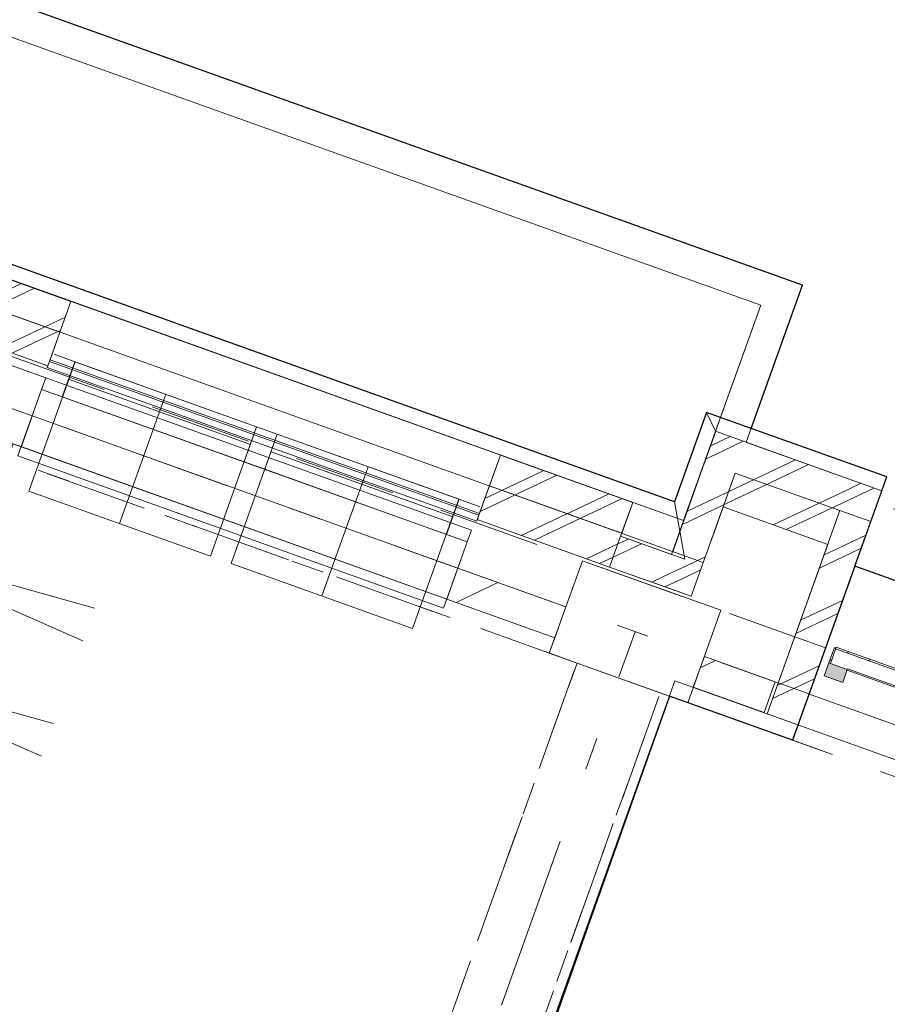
# Model space of a CAD drawing. Header units: metres. Extents: x 136314.7 to 136393.7, y 453293.7 to 453383.2.
# Tile 24 of 95: x 136359.7 to 136362.3, y 453318.6 to 453321.6. Entities that reach past the tile are written whole.
import ezdxf

# ---------------------------------------------------------------- set-up
doc = ezdxf.new("R2010")
doc.units = ezdxf.units.M
doc.set_wipeout_variables(frame=1)
for name, pattern in [('B0602', [312.5, 0, -312.5]), ('B0605', [966.6699999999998, 533.33, -233.3366666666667, 0.003333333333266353, -199.9999999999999]), ('B0703', [468.7000036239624, 312.5, -156.2000036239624]), ('Wipeout_Contour', [1000, 0, -1000])]:
    doc.linetypes.add(name, pattern=pattern)
for name, color, linetype in [('-DR-nw-vh-scheiding verhardingen', 1, 'Continuous'), ('kavelgrens', 211, 'Continuous'), ('SIT_Situatie plgr_4_New_21 Buitenwanden', 7, 'Continuous'), ('SIT_Situatie plgr_4_New_21 Buitenwanden Afdek-arcering', 7, 'Continuous'), ('SIT_Situatie plgr_4_New_21 Buitenwanden Doorsnede-arcering', 7, 'Continuous'), ('SIT_Situatie plgr_4_New_21 Buitenwanden Ramen', 7, 'Continuous'), ('SIT_Situatie plgr_4_New_21 Vliesgevels', 7, 'Continuous'), ('SIT_Situatie plgr_4_New_21 Vliesgevels Doorsnede-arcering', 7, 'Continuous'), ('SIT_Situatie plgr_4_New_22 NC Binnenwanden', 7, 'Continuous'), ('SIT_Situatie plgr_4_New_22 NC Binnenwanden Afdek-arcering', 7, 'Continuous'), ('SIT_Situatie plgr_4_New_22 NC Binnenwanden Doorsnede-arcering', 7, 'Continuous'), ('SIT_Situatie plgr_4_New_28 Draagconstructies', 7, 'Continuous'), ('SIT_Situatie plgr_4_New_31 Buitenwandopeningen', 7, 'Continuous'), ('SIT_Situatie plgr_4_New_31 Vensterbank', 7, 'Continuous'), ('SIT_Situatie plgr_4_New_45 Plafondafwerking', 7, 'Continuous'), ('SIT_Situatie plgr_4_New_82 Exterieur', 7, 'Continuous'), ('SIT_Situatie plgr_4_New_90 Terrein perceel', 7, 'Continuous')]:
    doc.layers.add(name, color=color, linetype=linetype)
pattern_1 = [(205.3082214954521, (19084.40436645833, 24879.28353662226), (-64.1231381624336, 135.6031826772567), []), (205.3082214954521, (19097.22899409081, 24852.16290008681), (-64.1231381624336, 135.6031826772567), [])]
pattern_2 = [(205.3082214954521, (19084.40436645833, 24879.28353662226), (-64.1231381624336, 135.6031826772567), []), (205.3082214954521, (19105.7787458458, 24834.08247572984), (-64.1231381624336, 135.6031826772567), [])]
pattern_3 = [(205.3082214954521, (19084.40436645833, 24879.28353662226), (-106.8718969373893, 226.0053044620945), [])]

# ---------------------------------------------------------------- blocks, each defined once
blk = doc.blocks.new('woonblok 1 jutfasehof')
at = {"layer": 'SIT_Situatie plgr_4_New_21 Buitenwanden', "color": 252, "linetype": 'Continuous', "lineweight": 0, "flags": 128}
for points in [[(-9100.339030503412, 24207.1098736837), (-8944.987889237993, 24151.5112603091)], [(-8850.835998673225, 24117.81524417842), (-8944.987889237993, 24151.5112603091)]]:
    blk.add_lwpolyline(points, dxfattribs=at)
at = {"layer": 'SIT_Situatie plgr_4_New_22 NC Binnenwanden', "color": 252, "linetype": 'Continuous', "lineweight": 0, "flags": 128}
for points in [[(-9268.003186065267, 23990.96566470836), (-9234.307169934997, 24085.11755527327)], [(-8810.623662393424, 23933.48548268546), (-8844.319678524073, 23839.33359212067)]]:
    blk.add_lwpolyline(points, dxfattribs=at)
at = {"layer": 'SIT_Situatie plgr_4_New_28 Draagconstructies', "color": 252, "linetype": 'B0605', "lineweight": 0}
blk.add_line((-10869.00424113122, 18849.78590449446), (-9022.46542882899, 24009.30148359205), dxfattribs=at)
at = {"layer": 'SIT_Situatie plgr_4_New_28 Draagconstructies', "color": 252, "linetype": 'B0703', "lineweight": 0}
for p, q in [((-10895.02124500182, 19177.73119796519), (-9200.114505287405, 23913.5632695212)), ((-10640.81114047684, 19086.75195441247), (-8945.904400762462, 23822.58402596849))]:
    blk.add_line(p, q, dxfattribs=at)
at = {"layer": 'SIT_Situatie plgr_4_New_45 Plafondafwerking', "color": 252, "linetype": 'B0602', "lineweight": 0, "flags": 128}
for points in [[(-8945.904400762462, 23822.58402596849), (-9200.114505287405, 23913.5632695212), (-10895.02124500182, 19177.73119796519)], [(-10953.98927657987, 19012.96538011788), (-10699.77917205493, 18921.98613656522), (-8945.904400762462, 23822.58402596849)]]:
    blk.add_lwpolyline(points, dxfattribs=at)
at = {"layer": 'SIT_Situatie plgr_4_New_82 Exterieur', "color": 252, "linetype": 'Continuous', "lineweight": 0}
for p, q in [((-11081.28302947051, 23806.47352109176), (-10802.09114839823, 23728.0395135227)), ((-11103.38103793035, 23744.72821884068), (-10837.82213710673, 23628.2015257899))]:
    blk.add_line(p, q, dxfattribs=at)
at = {"layer": 'SIT_Situatie plgr_4_New_90 Terrein perceel', "color": 252, "linetype": 'Continuous', "lineweight": 0, "flags": 128}
blk.add_lwpolyline([(-5028.357380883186, 2346.587036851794), (1357.037643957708, 20188.37020970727), (-8900.810824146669, 23859.55116394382), (-15407.51141855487, 5678.821432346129), (-12879.53318051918, 4774.083407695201), (-12724.53159484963, 5207.181856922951), (-12442.07592261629, 5106.093807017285), (-12475.77193910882, 5011.941916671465), (-8215.398884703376, 3487.19715550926), (-8181.702868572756, 3581.349046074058), (-7758.019361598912, 3429.716973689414), (-7791.715377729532, 3335.565083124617)], close=True, dxfattribs=at)
at = {"color": 252, "linetype": 'Wipeout_Contour', "lineweight": 0, "ltscale": 646117.661049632}
blk.add_wipeout([(-8716.051934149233, 24494.422806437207), (-8776.507808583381, 24622.27071313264), (-8810.203824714, 24528.11882256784)], dxfattribs=at).dxf.layer = 'SIT_Situatie plgr_4_New_21 Buitenwanden Afdek-arcering'
at = {"color": 252, "linetype": 'Wipeout_Contour', "lineweight": 0, "ltscale": 647477.9638673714}
blk.add_wipeout([(-8301.783515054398, 24346.160299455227), (-8268.087498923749, 24440.31219002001), (-8395.935405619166, 24379.856315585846)], dxfattribs=at).dxf.layer = 'SIT_Situatie plgr_4_New_21 Buitenwanden Afdek-arcering'
at = {"color": 252, "linetype": 'Wipeout_Contour', "lineweight": 0, "ltscale": 646433.8606816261}
blk.add_wipeout([(-8780.074364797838, 24315.534214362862), (-8874.226255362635, 24349.230230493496), (-8813.770380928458, 24221.38232379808)], dxfattribs=at).dxf.layer = 'SIT_Situatie plgr_4_New_21 Buitenwanden Afdek-arcering'
at = {"color": 252, "linetype": 'Wipeout_Contour', "lineweight": 0, "ltscale": 647353.7732609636}
blk.add_wipeout([(-8395.935405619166, 24379.85631558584), (-8268.087498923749, 24440.312190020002), (-8362.239389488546, 24474.008206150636)], dxfattribs=at).dxf.layer = 'SIT_Situatie plgr_4_New_21 Buitenwanden Afdek-arcering'
at = {"color": 252, "linetype": 'Wipeout_Contour', "lineweight": 0, "ltscale": 646367.3442617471}
blk.add_wipeout([(-8813.770380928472, 24221.38232379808), (-8874.22625536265, 24349.230230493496), (-8907.922271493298, 24255.078339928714)], dxfattribs=at).dxf.layer = 'SIT_Situatie plgr_4_New_21 Buitenwanden Afdek-arcering'
at = {"layer": 'SIT_Situatie plgr_4_New_21 Buitenwanden', "color": 252, "linetype": 'Continuous', "lineweight": 0, "flags": 128}
for points in [[(-8268.087498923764, 24440.31219002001), (-8301.783515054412, 24346.16029945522)], [(-8813.770380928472, 24221.38232379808), (-8780.074364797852, 24315.53421436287)]]:
    blk.add_lwpolyline(points, dxfattribs=at)
at = {"layer": 'SIT_Situatie plgr_4_New_28 Draagconstructies', "color": 252, "linetype": 'B0703', "lineweight": 0}
blk.add_line((446.2886858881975, 21279.04005967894), (-8281.565862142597, 24402.65155459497), dxfattribs=at)
at = {"layer": 'SIT_Situatie plgr_4_New_28 Draagconstructies', "color": 252, "linetype": 'Continuous', "lineweight": 0, "flags": 128}
blk.add_lwpolyline([(-9183.763145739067, 24226.34539112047), (-8760.079638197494, 24074.71331853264), (-8861.167686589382, 23792.25764683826), (-9284.851194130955, 23943.88971942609)], close=True, dxfattribs=at)
at = {"layer": 'SIT_Situatie plgr_4_New_31 Buitenwandopeningen', "color": 252, "linetype": 'Continuous', "lineweight": 0, "flags": 128}
for points in [[(-8252.924291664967, 24482.68054077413), (-8268.08756986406, 24440.31199180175)], [(-8850.83586042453, 24117.81496560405), (-9100.339103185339, 24207.10967059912)]]:
    blk.add_lwpolyline(points, dxfattribs=at)
at = {"color": 252, "linetype": 'Wipeout_Contour', "lineweight": 0, "ltscale": 857234.0173906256}
blk.add_wipeout([(-8874.226255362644, 24349.230230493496), (-11058.55083922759, 25130.97806339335), (-11092.24685535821, 25036.826172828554), (-8907.922271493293, 24255.078339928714)], dxfattribs=at).dxf.layer = 'SIT_Situatie plgr_4_New_21 Buitenwanden Afdek-arcering'
at = {"color": 252, "linetype": 'Wipeout_Contour', "lineweight": 0, "ltscale": 862377.8958171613}
blk.add_wipeout([(-8716.051934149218, 24494.422806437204), (-8395.935405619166, 24379.85631558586), (-8362.239389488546, 24474.008206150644), (-8682.35591801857, 24588.574697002)], dxfattribs=at).dxf.layer = 'SIT_Situatie plgr_4_New_21 Buitenwanden Afdek-arcering'
at = {"layer": 'SIT_Situatie plgr_4_New_21 Buitenwanden Doorsnede-arcering', "linetype": 'Continuous', "lineweight": 0}
h = blk.add_hatch(dxfattribs=at)
h.set_pattern_fill('145_BAKSTEEN_0004', color=252, style=0, pattern_type=2)
h.set_pattern_definition(pattern_1)
h.paths.add_polyline_path([(-10747.8494997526, 25019.78117415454), (-11152.70272979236, 25164.67407952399), (-11223.46436366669, 24966.95510933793), (-10818.61113362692, 24822.06220396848)])
h = blk.add_hatch(dxfattribs=at)
h.set_pattern_fill('145_BAKSTEEN_0004', color=252, style=0, pattern_type=2)
h.set_pattern_definition(pattern_1)
h.paths.add_polyline_path([(-9029.577396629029, 24404.82884386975), (-9434.430626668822, 24549.72174923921), (-9505.192260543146, 24352.00277905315), (-9100.339030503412, 24207.1098736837)])
h = blk.add_hatch(dxfattribs=at)
h.set_pattern_fill('145_BAKSTEEN_0004', color=252, style=0, pattern_type=2)
h.set_pattern_definition(pattern_1)
h.paths.add_polyline_path([(-8911.291873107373, 24245.66315087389), (-9066.643014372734, 24301.26176424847), (-9100.339030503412, 24207.1098736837), (-8944.987889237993, 24151.5112603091)])
h = blk.add_hatch(dxfattribs=at)
h.set_pattern_fill('145_BAKSTEEN_0004', color=252, style=0, pattern_type=2)
h.set_pattern_definition(pattern_1)
h.paths.add_polyline_path([(-8850.835998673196, 24117.81524417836), (-8911.291873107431, 24245.66315087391), (-8944.98788923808, 24151.51126030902)])
h = blk.add_hatch(dxfattribs=at)
h.set_pattern_fill('145_BAKSTEEN_0004', color=252, style=0, pattern_type=2)
h.set_pattern_definition(pattern_1)
h.paths.add_polyline_path([(-8817.139982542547, 24211.96713474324), (-8911.291873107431, 24245.66315087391), (-8850.835998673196, 24117.81524417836)])
at = {"layer": 'SIT_Situatie plgr_4_New_21 Buitenwanden', "color": 252, "linetype": 'Continuous', "lineweight": 0}
for p, q in [((-10825.09258600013, 24786.14576239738), (-10837.8970721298, 24750.36804398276)), ((-9522.971939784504, 24320.12985941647), (-9535.77642591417, 24284.35214100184))]:
    blk.add_line(p, q, dxfattribs=at)
at = {"layer": 'SIT_Situatie plgr_4_New_21 Buitenwanden', "color": 252, "linetype": 'Continuous', "lineweight": 0, "flags": 128}
for points in [[(-10747.8494997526, 25019.78117415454), (-11152.70272979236, 25164.67407952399)], [(-8874.22625536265, 24349.2302304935), (-11058.5508392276, 25130.97806339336)], [(-11092.24685535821, 25036.82617282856), (-8813.770380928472, 24221.38232379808)], [(-10747.8494997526, 25019.78117415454), (-10818.61113362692, 24822.06220396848)], [(-11223.46436366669, 24966.95510933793), (-10818.61113362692, 24822.06220396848)], [(-10825.09258600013, 24786.14576239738), (-11241.243952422, 24935.08215731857)], [(-9434.430626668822, 24549.72174923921), (-9505.192260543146, 24352.00277905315)], [(-9029.577396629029, 24404.82884386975), (-9434.430626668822, 24549.72174923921)], [(-9029.577396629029, 24404.82884386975), (-9066.643014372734, 24301.26176424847)], [(-9505.192260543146, 24352.00277905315), (-9100.339030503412, 24207.1098736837)], [(-8911.291873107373, 24245.66315087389), (-9066.643014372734, 24301.26176424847)]]:
    blk.add_lwpolyline(points, dxfattribs=at)
at = {"layer": 'SIT_Situatie plgr_4_New_21 Buitenwanden Ramen', "color": 252, "linetype": 'Continuous', "lineweight": 0}
for p, q in [((-10736.40184706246, 24835.12486841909), (-10799.48361374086, 24857.70119922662)), ((-10774.81530545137, 24727.79171317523), (-10736.40184706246, 24835.12486841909)), ((-10825.09258600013, 24786.14576239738), (-10837.8970721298, 24750.36804398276)), ((-10825.09258600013, 24786.14576239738), (-10837.8970721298, 24750.36804398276)), ((-10837.8970721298, 24750.36804398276), (-10774.81530545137, 24727.79171317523)), ((-9522.971939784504, 24320.12985941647), (-9535.77642591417, 24284.35214100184)), ((-9522.971939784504, 24320.12985941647), (-9535.77642591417, 24284.35214100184))]:
    blk.add_line(p, q, dxfattribs=at)
at = {"layer": 'SIT_Situatie plgr_4_New_31 Buitenwandopeningen', "color": 252, "linetype": 'Continuous', "lineweight": 0, "flags": 128}
for points in [[(-10732.68629249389, 25062.14952490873), (-11137.53952253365, 25207.04243027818)], [(-10747.84957197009, 25019.78097236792), (-11152.70280200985, 25164.67387773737)], [(-10781.54558856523, 24925.62908050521), (-11186.398818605, 25070.52198587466)], [(-10781.54558856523, 24925.62908050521), (-10747.84957197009, 25019.78097236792)], [(-10811.91808932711, 24840.76360688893), (-10781.54558856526, 24925.6290805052)], [(-10820.29593443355, 24817.35460944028), (-10813.55673120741, 24836.18498755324)], [(-10813.55673120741, 24836.18498755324), (-10811.91808932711, 24840.76360688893)], [(-9014.414189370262, 24447.19719462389), (-9419.267419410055, 24592.09009999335)], [(-9498.499216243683, 24370.70418197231), (-9434.430697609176, 24549.72155102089)], [(-9468.126715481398, 24455.56965558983), (-9434.430698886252, 24549.72154745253)], [(-9029.577468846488, 24404.82864208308), (-9434.430698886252, 24549.72154745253)], [(-9063.273485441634, 24310.67675022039), (-9468.126715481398, 24455.56965558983)], [(-8901.431398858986, 24406.76178850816), (-9014.414189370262, 24447.19719462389)], [(-9063.273485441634, 24310.67675022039), (-9029.577468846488, 24404.82864208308)], [(-9506.877061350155, 24347.29518452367), (-9500.137858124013, 24366.12556263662)], [(-9500.137858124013, 24366.12556263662), (-9498.499216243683, 24370.70418197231)], [(-9066.643086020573, 24301.26156405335), (-9063.273485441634, 24310.6767502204)], [(-9100.339103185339, 24207.10967059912), (-9066.643086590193, 24301.26156246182)]]:
    blk.add_lwpolyline(points, dxfattribs=at)
at = {"layer": 'SIT_Situatie plgr_4_New_90 Terrein perceel', "color": 252, "linetype": 'Continuous', "lineweight": 0, "flags": 128}
blk.add_lwpolyline([(-12733.24330233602, 26580.02758349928), (-8510.505141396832, 25068.75256961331)], dxfattribs=at)
at = {"color": 252, "linetype": 'Wipeout_Contour', "lineweight": 0, "ltscale": 646184.338278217}
blk.add_wipeout([(-8682.355918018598, 24588.574697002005), (-8776.507808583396, 24622.27071313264), (-8716.051934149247, 24494.422806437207)], dxfattribs=at).dxf.layer = 'SIT_Situatie plgr_4_New_21 Buitenwanden Afdek-arcering'
at = {"layer": 'SIT_Situatie plgr_4_New_21 Buitenwanden', "color": 252, "linetype": 'Continuous', "lineweight": 0, "flags": 128}
for points in [[(-8776.507808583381, 24622.27071313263), (-8810.203824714, 24528.11882256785)], [(-8268.087498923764, 24440.31219002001), (-8776.507808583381, 24622.27071313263)], [(-8716.051934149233, 24494.4228064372), (-8395.93540561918, 24379.85631558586)]]:
    blk.add_lwpolyline(points, dxfattribs=at)
at = {"layer": 'SIT_Situatie plgr_4_New_31 Buitenwandopeningen', "color": 252, "linetype": 'Continuous', "lineweight": 0, "flags": 128}
blk.add_lwpolyline([(-8776.507681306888, 24622.27044397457), (-8803.712952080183, 24679.80227114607)], dxfattribs=at)
at = {"layer": 'SIT_Situatie plgr_4_New_90 Terrein perceel', "color": 252, "linetype": 'Continuous', "lineweight": 0, "flags": 128}
blk.add_lwpolyline([(-8510.505141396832, 25068.75256961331), (-8682.35590499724, 24588.57469234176), (-8776.507808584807, 24622.27071313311), (-8638.353058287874, 25008.29669035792), (-12766.93921789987, 26485.87563828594)], dxfattribs=at)
at = {"color": 252, "linetype": 'Wipeout_Contour', "lineweight": 0, "ltscale": 861700.9490789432}
blk.add_wipeout([(-8780.074364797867, 24315.53421436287), (-8716.051934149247, 24494.422806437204), (-8810.203824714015, 24528.118822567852), (-8874.226255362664, 24349.230230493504)], dxfattribs=at).dxf.layer = 'SIT_Situatie plgr_4_New_21 Buitenwanden Afdek-arcering'
at = {"color": 252, "linetype": 'Wipeout_Contour', "lineweight": 0, "ltscale": 863657.5853286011}
blk.add_wipeout([(-8395.935405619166, 24379.85631558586), (-8618.329112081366, 23758.45383785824), (-8524.17722151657, 23724.75782172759), (-8301.783515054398, 24346.160299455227)], dxfattribs=at).dxf.layer = 'SIT_Situatie plgr_4_New_21 Buitenwanden Afdek-arcering'
at = {"layer": 'SIT_Situatie plgr_4_New_21 Buitenwanden Doorsnede-arcering', "linetype": 'Continuous', "lineweight": 0}
h = blk.add_hatch(dxfattribs=at)
h.set_pattern_fill('145_BAKSTEEN_0004', color=252, style=0, pattern_type=2)
h.set_pattern_definition(pattern_1)
h.paths.add_polyline_path([(-8817.139982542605, 24211.9671347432), (-8753.117551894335, 24390.85572681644), (-8847.269442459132, 24424.55174294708), (-8911.291873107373, 24245.66315087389)])
at = {"layer": 'SIT_Situatie plgr_4_New_21 Buitenwanden', "color": 252, "linetype": 'Continuous', "lineweight": 0, "flags": 128}
for points in [[(-8776.507808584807, 24622.27071313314), (-8847.269442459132, 24424.55174294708)], [(-8268.087498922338, 24440.3121900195), (-8776.507808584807, 24622.27071313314)], [(-8810.203824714, 24528.11882256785), (-8874.22625536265, 24349.2302304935)], [(-8780.074364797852, 24315.53421436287), (-8716.051934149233, 24494.4228064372)], [(-8847.269442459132, 24424.55174294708), (-8911.291873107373, 24245.66315087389)], [(-8850.835998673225, 24117.81524417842), (-8753.117551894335, 24390.85572681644)], [(-8395.93540561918, 24379.85631558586), (-8618.329112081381, 23758.45383785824)], [(-8524.177221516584, 23724.75782172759), (-8301.783515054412, 24346.16029945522)], [(-8524.177221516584, 23724.75782172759), (-8618.329112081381, 23758.45383785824)]]:
    blk.add_lwpolyline(points, dxfattribs=at)
at = {"layer": 'SIT_Situatie plgr_4_New_31 Buitenwandopeningen', "color": 252, "linetype": 'Continuous', "lineweight": 0, "flags": 128}
for points in [[(-8803.712952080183, 24679.80227114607), (-8901.431398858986, 24406.76178850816)], [(-8803.712952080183, 24679.80227114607), (-8252.924291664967, 24482.68054077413)], [(-8776.507679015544, 24622.27043912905), (-8885.729284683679, 24317.08834803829)], [(-8776.507679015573, 24622.27043912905), (-8268.087571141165, 24440.31198823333)], [(-8716.051803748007, 24494.42253067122), (-8850.835863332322, 24117.81498221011)], [(-8885.729284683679, 24317.08834803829), (-8901.431398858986, 24406.76178850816)], [(-8870.677231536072, 24231.12735088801), (-8885.729284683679, 24317.08834803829)], [(-8870.677231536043, 24231.12735088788), (-9066.643086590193, 24301.26156246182)]]:
    blk.add_lwpolyline(points, dxfattribs=at)
at = {"layer": 'SIT_Situatie plgr_4_New_90 Terrein perceel', "color": 252, "linetype": 'Continuous', "lineweight": 0, "flags": 128}
blk.add_lwpolyline([(-12766.93923118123, 26485.87560117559), (-8638.353297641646, 25008.29601730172), (-8874.226003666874, 24349.23112610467), (-11152.70272979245, 25164.67407952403), (-11209.98595721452, 25004.6158655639), (-12523.43042598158, 25474.68445091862), (-12466.14719855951, 25634.74266487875), (-13002.81275531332, 25826.80842406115)], dxfattribs=at)
at = {"color": 252, "linetype": 'Wipeout_Contour', "lineweight": 0, "ltscale": 863657.5854630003}
blk.add_wipeout([(-8524.177221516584, 23724.757821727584), (-8301.78359424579, 24346.16007818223), (-8395.935484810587, 24379.85609431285), (-8618.329112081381, 23758.453837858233)], dxfattribs=at).dxf.layer = 'SIT_Situatie plgr_4_New_21 Buitenwanden Afdek-arcering'
at = {"color": 252, "linetype": 'Wipeout_Contour', "lineweight": 0, "ltscale": 857155.2355512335}
blk.add_wipeout([(-9564.754999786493, 24203.381515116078), (-10866.87564600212, 24669.39741809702), (-10900.57166213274, 24575.24552753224), (-9598.451015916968, 24109.229624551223)], dxfattribs=at).dxf.layer = 'SIT_Situatie plgr_4_New_22 NC Binnenwanden Afdek-arcering'
at = {"layer": 'SIT_Situatie plgr_4_New_21 Buitenwanden Doorsnede-arcering', "linetype": 'Continuous', "lineweight": 0}
h = blk.add_hatch(dxfattribs=at)
h.set_pattern_fill('145_BAKSTEEN_0004', color=252, style=0, pattern_type=2)
h.set_pattern_definition(pattern_1)
h.paths.add_polyline_path([(-8362.239389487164, 24474.00820615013), (-8776.507808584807, 24622.27071313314), (-8847.269442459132, 24424.55174294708), (-8433.001023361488, 24276.28923596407)])
h = blk.add_hatch(dxfattribs=at)
h.set_pattern_fill('145_BAKSTEEN_0004', color=252, style=0, pattern_type=2)
h.set_pattern_definition(pattern_1)
h.paths.add_polyline_path([(-8433.00102209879, 24276.28923551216), (-8268.087498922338, 24440.3121900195), (-8362.239388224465, 24474.00820569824)])
h = blk.add_hatch(dxfattribs=at)
h.set_pattern_fill('145_BAKSTEEN_0004', color=252, style=0, pattern_type=2)
h.set_pattern_definition(pattern_1)
h.paths.add_polyline_path([(-8338.849132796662, 24242.59321983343), (-8268.087498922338, 24440.3121900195), (-8433.00102209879, 24276.28923551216)])
h = blk.add_hatch(dxfattribs=at)
h.set_pattern_fill('145_BAKSTEEN_0004', color=252, style=0, pattern_type=2)
h.set_pattern_definition(pattern_1)
h.paths.add_polyline_path([(-8433.001023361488, 24276.28923596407), (-8618.329112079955, 23758.45383785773), (-8524.177221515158, 23724.75782172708), (-8338.849132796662, 24242.59321983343)])
at = {"layer": 'SIT_Situatie plgr_4_New_21 Vliesgevels Doorsnede-arcering', "linetype": 'Continuous', "lineweight": 0}
h = blk.add_hatch(dxfattribs=at)
h.set_pattern_fill('515_STAAL_0004', color=252, style=0, pattern_type=2)
h.set_pattern_definition(pattern_2)
h.paths.add_polyline_path([(-8425.169916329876, 23912.3679131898), (-8408.321908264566, 23959.44385847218), (-8413.029502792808, 23961.12865927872), (-8429.877510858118, 23914.05271399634)])
h = blk.add_hatch(dxfattribs=at)
h.set_pattern_fill('515_STAAL_0004', color=252, style=0, pattern_type=2)
h.set_pattern_definition(pattern_2)
h.paths.add_polyline_path([(-6195.703415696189, 23170.2252036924), (-8407.47950786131, 23961.79765573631), (-8409.164308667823, 23957.09006120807), (-6197.388216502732, 23165.51760916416)])
blk.add_hatch(color=252, dxfattribs=at).paths.add_polyline_path([(-8387.538703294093, 23854.29131028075), (-8373.386376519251, 23893.83510431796), (-8429.877510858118, 23914.05271399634), (-8444.029837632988, 23874.5089199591)])
at = {"layer": 'SIT_Situatie plgr_4_New_22 NC Binnenwanden Doorsnede-arcering', "linetype": 'Continuous', "lineweight": 0}
h = blk.add_hatch(dxfattribs=at)
h.set_pattern_fill('130_KALKZANDSTEEN_0004', color=252, style=0, pattern_type=2)
h.set_pattern_definition(pattern_3)
h.paths.add_polyline_path([(-10866.87564600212, 24669.39741809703), (-11283.02700229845, 24818.33380939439), (-11316.7230184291, 24724.18191882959), (-10900.57166213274, 24575.24552753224)])
h = blk.add_hatch(dxfattribs=at)
h.set_pattern_fill('130_KALKZANDSTEEN_0004', color=252, style=0, pattern_type=2)
h.set_pattern_definition(pattern_3)
h.paths.add_polyline_path([(-9234.307169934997, 24085.11755527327), (-9564.754999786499, 24203.38151511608), (-9598.451015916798, 24109.22962455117), (-9268.003186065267, 23990.96566470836)])
h = blk.add_hatch(dxfattribs=at)
h.set_pattern_fill('130_KALKZANDSTEEN_0004', color=252, style=0, pattern_type=2)
h.set_pattern_definition(pattern_3)
h.paths.add_polyline_path([(-8844.319678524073, 23839.33359212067), (-8627.744573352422, 23761.82353689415), (-8594.048557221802, 23855.97542745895), (-8810.623662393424, 23933.48548268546)])
at = {"layer": 'kavelgrens'}
blk.add_lwpolyline([(6830.18252365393, 19084.58808114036), (432.5622893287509, 21374.23211262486), (334.8430171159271, 21101.19192856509), (-1647.054109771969, 21810.49300745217), (-8350.642738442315, 24209.64005813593), (-8252.924291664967, 24482.68054077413), (-8667.192703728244, 24630.9430452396), (-8510.505141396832, 25068.75256961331), (-12733.24483142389, 26580.02331097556), (-12800.63489912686, 26391.7243478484), (-28308.39272232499, 31941.79773362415), (-28540.89709263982, 31292.14449385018), (-30465.36186302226, 31980.89110856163)], dxfattribs=at)
at = {"layer": 'SIT_Situatie plgr_4_New_21 Buitenwanden', "color": 252, "linetype": 'Continuous', "lineweight": 0}
for p, q in [((-10837.8970721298, 24750.36804398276), (-10866.87564600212, 24669.39741809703)), ((-10599.23551888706, 24339.94672035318), (-10457.71225113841, 24735.38466072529)), ((-9980.657597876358, 24118.56389437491), (-9839.134330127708, 24514.00183474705)), ((-9535.77642591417, 24284.35214100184), (-9564.754999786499, 24203.38151511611))]:
    blk.add_line(p, q, dxfattribs=at)
at = {"layer": 'SIT_Situatie plgr_4_New_21 Buitenwanden', "color": 252, "linetype": 'Continuous', "lineweight": 0, "flags": 128}
for points in [[(-11283.02701242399, 24818.33381301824), (-10866.87564600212, 24669.39741809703)], [(-8268.087498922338, 24440.3121900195), (-8338.849132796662, 24242.59321983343)], [(-8753.117551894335, 24390.85572681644), (-8433.001023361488, 24276.28923596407)], [(-8395.935484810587, 24379.85609431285), (-8618.329112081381, 23758.45383785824)], [(-8301.78359424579, 24346.16007818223), (-8395.935484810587, 24379.85609431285)], [(-8524.177221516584, 23724.75782172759), (-8301.78359424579, 24346.16007818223)], [(-8433.001023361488, 24276.28923596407), (-8618.329112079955, 23758.45383785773)], [(-8524.177221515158, 23724.75782172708), (-8338.849132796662, 24242.59321983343)], [(-8524.177221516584, 23724.75782172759), (-8618.329112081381, 23758.45383785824)], [(-8524.177221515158, 23724.75782172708), (-8618.329112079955, 23758.45383785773)]]:
    blk.add_lwpolyline(points, dxfattribs=at)
for points in [[(-10735.4603283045, 24834.78790831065), (-10179.96417397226, 24635.98141313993), (-10321.48744172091, 24240.54347276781), (-10876.98359605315, 24439.34996793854)], [(-9561.386252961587, 24414.59858716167), (-10116.88240729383, 24613.40508233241), (-10258.40567504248, 24217.96714196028), (-9702.909520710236, 24019.16064678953)]]:
    blk.add_lwpolyline(points, close=True, dxfattribs=at)
at = {"layer": 'SIT_Situatie plgr_4_New_21 Buitenwanden Ramen', "color": 252, "linetype": 'Continuous', "lineweight": 0}
for p, q in [((-10179.96417397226, 24635.98141313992), (-10736.40184706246, 24835.12486841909)), ((-10825.09258600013, 24786.14576239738), (-9522.971939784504, 24320.12985941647)), ((-10755.60857625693, 24781.45829079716), (-10199.1709031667, 24582.31483551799)), ((-10837.8970721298, 24750.36804398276), (-10866.87564600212, 24669.39741809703)), ((-10774.81530545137, 24727.79171317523), (-10218.37763236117, 24528.64825789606)), ((-10866.87564600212, 24669.39741809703), (-9564.754999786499, 24203.38151511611)), ((-10179.96417397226, 24635.98141313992), (-10218.37763236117, 24528.64825789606)), ((-10148.42329063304, 24624.69324773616), (-10179.96417397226, 24635.98141313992)), ((-10155.29586568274, 24506.07192708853), (-10116.88240729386, 24613.40508233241)), ((-10116.88240729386, 24613.40508233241), (-10148.42329063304, 24624.69324773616)), ((-9560.44473420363, 24414.26162705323), (-10116.88240729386, 24613.40508233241)), ((-10136.0891364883, 24559.73850471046), (-9579.651463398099, 24360.59504943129)), ((-10218.37763236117, 24528.64825789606), (-10186.83674902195, 24517.36009249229)), ((-10186.83674902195, 24517.36009249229), (-10155.29586568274, 24506.07192708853)), ((-10155.29586568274, 24506.07192708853), (-9598.858192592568, 24306.92847180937)), ((-9560.44473420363, 24414.26162705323), (-9598.858192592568, 24306.92847180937)), ((-9497.36296752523, 24391.68529624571), (-9560.44473420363, 24414.26162705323)), ((-9598.858192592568, 24306.92847180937), (-9535.77642591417, 24284.35214100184)), ((-9535.77642591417, 24284.35214100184), (-9564.754999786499, 24203.38151511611))]:
    blk.add_line(p, q, dxfattribs=at)
at = {"layer": 'SIT_Situatie plgr_4_New_21 Vliesgevels', "color": 252, "linetype": 'Continuous', "lineweight": 0}
for p, q in [((-8429.877510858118, 23914.05271399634), (-8413.029502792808, 23961.12865927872)), ((-8425.169916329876, 23912.3679131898), (-8408.321908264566, 23959.44385847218)), ((-8413.029502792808, 23961.12865927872), (-8408.321908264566, 23959.44385847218)), ((-8444.029837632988, 23874.5089199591), (-8429.877510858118, 23914.05271399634)), ((-8429.877510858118, 23914.05271399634), (-8425.169916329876, 23912.3679131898)), ((-8429.877510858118, 23914.05271399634), (-8373.386376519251, 23893.83510431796)), ((-8387.538703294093, 23854.29131028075), (-8373.386376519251, 23893.83510431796)), ((-8444.029837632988, 23874.5089199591), (-8387.538703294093, 23854.29131028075))]:
    blk.add_line(p, q, dxfattribs=at)
at = {"layer": 'SIT_Situatie plgr_4_New_21 Vliesgevels', "color": 252, "linetype": 'Continuous', "lineweight": 0, "flags": 128}
for points in [[(-6195.703415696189, 23170.2252036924), (-6197.388216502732, 23165.51760916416), (-8409.164308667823, 23957.09006120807), (-8407.47950786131, 23961.79765573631)], [(-6266.688760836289, 23142.52446768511), (-6268.373561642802, 23137.8168731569), (-8374.228776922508, 23891.48130705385), (-8372.543976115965, 23896.18890158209)]]:
    blk.add_lwpolyline(points, close=True, dxfattribs=at)
at = {"layer": 'SIT_Situatie plgr_4_New_22 NC Binnenwanden', "color": 252, "linetype": 'Continuous', "lineweight": 0, "flags": 128}
for points in [[(-10866.87564600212, 24669.39741809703), (-11283.02700229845, 24818.33380939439)], [(-11316.7230184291, 24724.18191882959), (-10900.57166213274, 24575.24552753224)], [(-10866.87564600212, 24669.39741809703), (-10900.57166213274, 24575.24552753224)], [(-9564.754999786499, 24203.38151511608), (-10866.87564600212, 24669.39741809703)], [(-10900.57166213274, 24575.24552753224), (-9598.451015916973, 24109.22962455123)], [(-9564.754999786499, 24203.38151511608), (-9598.451015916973, 24109.22962455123)], [(-9564.754999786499, 24203.38151511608), (-9598.451015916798, 24109.22962455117)], [(-9234.307169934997, 24085.11755527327), (-9564.754999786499, 24203.38151511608)], [(-9598.451015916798, 24109.22962455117), (-9268.003186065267, 23990.96566470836)], [(-8594.048557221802, 23855.97542745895), (-8810.623662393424, 23933.48548268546)], [(-8627.744573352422, 23761.82353689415), (-8594.048557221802, 23855.97542745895)], [(-8844.319678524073, 23839.33359212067), (-8627.744573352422, 23761.82353689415)]]:
    blk.add_lwpolyline(points, dxfattribs=at)
at = {"layer": 'SIT_Situatie plgr_4_New_28 Draagconstructies', "color": 252, "linetype": 'B0703', "lineweight": 0}
for p, q in [((-8439.93722062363, 23960.13752233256), (-12832.14931300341, 25532.06612223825)), ((-9200.114546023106, 23913.56328410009), (-12933.2373613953, 25249.61045054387)), ((-8281.565862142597, 24402.65155459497), (-8439.937193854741, 23960.13751275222)), ((1730.919718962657, 20001.45589350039), (-8945.904401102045, 23822.58402609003))]:
    blk.add_line(p, q, dxfattribs=at)
at = {"layer": 'SIT_Situatie plgr_4_New_28 Draagconstructies', "color": 252, "linetype": 'B0605', "lineweight": 0}
for p, q in [((1781.463743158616, 20142.6837293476), (-12882.69333719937, 25390.83828639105)), ((237.373329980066, 20695.29818198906), (-8490.4812180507, 23818.90967690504))]:
    blk.add_line(p, q, dxfattribs=at)
at = {"layer": 'SIT_Situatie plgr_4_New_31 Buitenwandopeningen', "color": 252, "linetype": 'Continuous', "lineweight": 0, "flags": 128}
for points in [[(-9419.267419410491, 24592.09009999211), (-10732.68629249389, 25062.14952490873)], [(-9506.877061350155, 24347.29518452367), (-10820.29593443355, 24817.35460944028)], [(-9500.137858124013, 24366.12556263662), (-10813.55673120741, 24836.18498755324)], [(-9498.499216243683, 24370.70418197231), (-10811.91808932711, 24840.76360688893)], [(-8716.051803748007, 24494.4225306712), (-8301.78358773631, 24346.16009637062)], [(-8268.087571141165, 24440.31198823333), (-8301.78358773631, 24346.16009637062)]]:
    blk.add_lwpolyline(points, dxfattribs=at)
at = {"layer": 'SIT_Situatie plgr_4_New_31 Vensterbank', "color": 252, "linetype": 'Continuous', "lineweight": 0, "flags": 128}
for points in [[(-10910.68046697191, 24546.99996036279), (-10837.89707212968, 24750.36804398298)], [(-9535.776425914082, 24284.35214100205), (-10837.89707212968, 24750.36804398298)], [(-9608.559820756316, 24080.98405738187), (-10910.68046697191, 24546.99996036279)], [(-9608.559820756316, 24080.98405738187), (-9535.776425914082, 24284.35214100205)]]:
    blk.add_lwpolyline(points, dxfattribs=at)
at = {"layer": 'SIT_Situatie plgr_4_New_45 Plafondafwerking', "color": 252, "linetype": 'B0602', "lineweight": 0, "flags": 128}
for points in [[(-9200.114505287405, 23913.5632695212), (-10908.97131869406, 24525.14596216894), (-12603.87805840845, 19789.31389061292), (-10895.02124500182, 19177.73119796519)], [(-1846.85197158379, 21281.90445245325), (-8945.904400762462, 23822.58402596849), (-10640.81114047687, 19086.75195441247), (-3541.7587112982, 16546.07238089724)]]:
    blk.add_lwpolyline(points, close=True, dxfattribs=at)
at = {"layer": 'SIT_Situatie plgr_4_New_82 Exterieur', "color": 252, "linetype": 'Continuous', "lineweight": 0}
for p, q in [((-10954.92304577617, 24159.54313819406), (-10675.7311647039, 24081.109130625)), ((-10977.02105423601, 24097.797835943), (-10711.4621534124, 23981.2711428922))]:
    blk.add_line(p, q, dxfattribs=at)
at = {"layer": 'SIT_Situatie plgr_4_New_90 Terrein perceel', "color": 252, "linetype": 'Continuous', "lineweight": 0, "flags": 128}
blk.add_lwpolyline([(-12749.71583052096, 19485.6904017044), (-11092.64255514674, 18892.64053108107), (-11038.72598128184, 19043.29179681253), (-10671.53360282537, 18911.87733507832), (-8917.658753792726, 23812.475247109), (-9284.851192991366, 23943.88971645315), (-9268.003186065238, 23990.96566470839), (-10925.07648188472, 24584.01552403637)], close=True, dxfattribs=at)

msp = doc.modelspace()

# ---------------------------------------------------------------- linework, layer by layer
at = {"layer": '-DR-nw-vh-scheiding verhardingen', "flags": 128}
for points in [[(136370.9042695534, 453316.8025101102), (136362.2187835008, 453319.9109600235), (136362.3165019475, 453320.1840005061), (136361.9022335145, 453320.332262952), (136361.7657132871, 453320.3811222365), (136361.6679948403, 453320.1080817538), (136359.4318867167, 453320.9083623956), (136359.3813426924, 453320.7671345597), (136358.0695829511, 453321.2419105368), (136358.1184422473, 453321.3784309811), (136357.798325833, 453321.4929974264)], [(136361.6517747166, 453319.5138156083), (136357.7039138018, 453308.3790106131)]]:
    msp.add_lwpolyline(points, dxfattribs=at)
msp.add_lwpolyline([(136362.2187835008, 453319.9109600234), (136362.028400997, 453319.3790018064), (136361.6517674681, 453319.5137951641), (136357.7039138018, 453308.3790106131), (136357.6427150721, 453308.4009130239), (136356.9990840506, 453306.6025082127), (136354.9889147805, 453307.3219276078), (136353.2616532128, 453302.4956911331), (136355.0034899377, 453301.872306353), (136355.0203380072, 453301.9193822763), (136355.316916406, 453301.8132398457), (136355.2832203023, 453301.7190877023), (136357.8111986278, 453300.8143499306), (136357.8448946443, 453300.9085018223), (136358.1273503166, 453300.8074137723), (136358.0936543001, 453300.713261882), (136362.354027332, 453299.18851695), (136362.3858184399, 453299.2773463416), (136362.8114068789, 453299.1310369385), (136362.7777108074, 453299.0368848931), (136365.5081156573, 453298.0597004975), (136371.876662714, 453315.8544078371), (136368.7225745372, 453316.9832243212), (136368.9129567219, 453317.5151813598)], close=True, dxfattribs=at)

# ---------------------------------------------------------------- next in the draw order: block references
at = {"layer": 'kavelgrens', "xscale": 0.001, "yscale": 0.001}
msp.add_blockref('woonblok 1 jutfasehof', (136370.5694262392, 453295.7013199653), dxfattribs=at)

doc.saveas('drawing.dxf')
